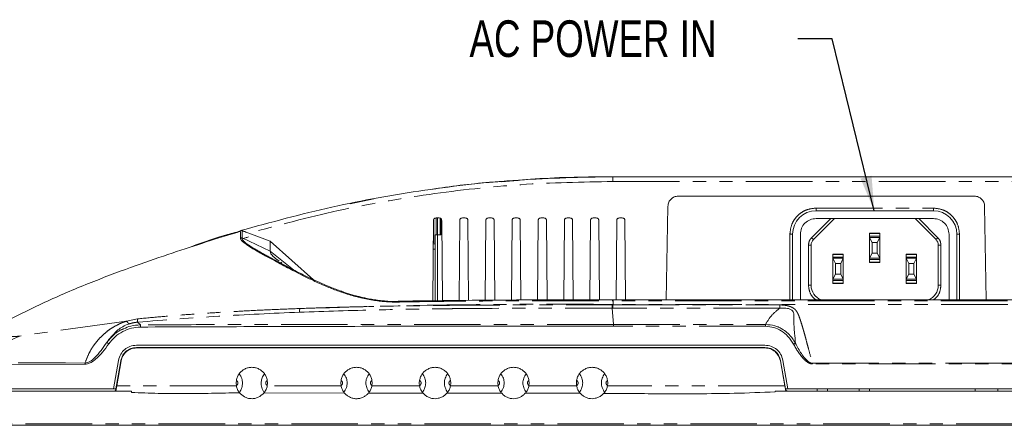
# Model space of a CAD drawing. Header units: millimetres. Extents: x 19 to 844, y 7 to 552.
# Tile 3 of 36: x 76 to 170, y 99 to 138. Entities that reach past the tile are written whole.
import ezdxf

# ---------------------------------------------------------------- set-up
doc = ezdxf.new("R2010")
doc.units = ezdxf.units.MM
doc.linetypes.add('PHANTOM', pattern=[12.7, 6.35, -1.27, 1.27, -1.27, 1.27, -1.27])
doc.styles.add('SLDTEXTSTYLE0', font='TXT', dxfattribs={"width": 0.75})
doc.dimstyles.new('SLDDIMSTYLE1', dxfattribs={"dimtxt": 0.18, "dimasz": 3.302, "dimexe": 0, "dimexo": 0.0625, "dimgap": 0, "dimtad": 0, "dimtih": 1, "dimtoh": 1, "dimdec": 0, "dimrnd": 1e-09, "dimzin": 0, "dimdsep": 46, "dimtxsty": 'Standard', "dimsah": 1, "dimcen": 0.09, "dimadec": 0, "dimazin": 0, "dimtfac": 3.302, "dimtdec": 0, "dimtofl": 0, "dimtmove": 0, "dimatfit": 3, "dimfxl": 0, "dimfrac": 2, "dimtolj": 1, "dimtzin": 0, "dimarcsym": 0})

msp = doc.modelspace()

# ---------------------------------------------------------------- linework, layer by layer
at = {"color": 8, "linetype": 'PHANTOM', "lineweight": 0}
for p, q in [((132.38, 122.985), (132.38, 122.983)), ((132.38, 122.527), (262.38, 122.527)), ((151.78, 119.984), (162.98, 119.984)), ((151.78, 119.984), (151.78, 119.734)), ((162.98, 119.984), (162.98, 119.734)), ((151.347, 117.156), (153.176, 118.984)), ((161.583, 118.984), (163.412, 117.156)), ((99.629, 115.879), (96.955, 117.126)), ((115.63, 117.434), (115.63, 111.129)), ((149.28, 111.21), (149.28, 117.484)), ((149.28, 117.484), (149.53, 117.484)), ((157.88, 117.309), (156.88, 117.309)), ((165.48, 117.484), (165.23, 117.484)), ((165.48, 117.484), (165.48, 111.21)), ((99.629, 115.879), (101.875, 114.075)), ((115.217, 116.059), (115.38, 116.059)), ((151.055, 112.609), (151.055, 116.449)), ((151.055, 116.449), (151.305, 116.449)), ((163.705, 116.449), (163.455, 116.449)), ((163.705, 116.449), (163.705, 112.609)), ((154.38, 115.309), (153.38, 115.309)), ((156.88, 115.059), (157.88, 115.059)), ((161.38, 115.309), (160.38, 115.309)), ((153.38, 113.059), (154.38, 113.059)), ((160.38, 113.059), (161.38, 113.059)), ((151.055, 112.609), (151.305, 112.609)), ((163.705, 112.609), (163.455, 112.609)), ((132.382, 111.127), (132.382, 110.786)), ((182.756, 111.126), (132.382, 111.127)), ((132.29, 110.733), (132.29, 110.431)), ((132.29, 110.733), (132.358, 110.733)), ((132.29, 110.431), (132.428, 108.865)), ((132.358, 110.733), (132.382, 110.786)), ((132.358, 110.733), (148.319, 110.733)), ((148.32, 110.43), (132.358, 110.43)), ((182.786, 110.786), (132.382, 110.786)), ((148.32, 110.43), (148.319, 110.733)), ((85.921, 109.185), (75.705, 107.761)), ((86.97, 109.403), (85.92, 109.186)), ((87.242, 108.828), (86.968, 109.086)), ((132.428, 108.865), (146.959, 108.865)), ((146.959, 108.69), (132.428, 108.69)), ((151.431, 105.168), (151.431, 105.097)), ((151.431, 105.168), (264.777, 105.168)), ((264.777, 105.098), (151.431, 105.097)), ((85.217, 104.4), (85.192, 104.4)), ((148.567, 104.4), (148.542, 104.4)), ((96.403, 103.01), (84.972, 103.01)), ((106.403, 103.01), (99.356, 103.01)), ((113.903, 103.01), (109.356, 103.01)), ((121.403, 103.01), (116.856, 103.01)), ((128.903, 103.01), (124.356, 103.01)), ((148.787, 103.01), (131.856, 103.01)), ((86.38, 102.432), (86.38, 102.483)), ((86.38, 102.381), (86.38, 102.432)), ((147.88, 102.483), (147.88, 102.433)), ((323.92, 99.371), (70.839, 99.371))]:
    msp.add_line(p, q, dxfattribs=at)
at = {"color": 7, "linetype": 'Continuous', "lineweight": 15}
for p, q in [((262.38, 122.984), (132.38, 122.984)), ((132.38, 122.984), (262.38, 122.984)), ((109.52, 120.874), (107.286, 120.398)), ((138.626, 121.124), (166.884, 121.124)), ((137.47, 111.21), (137.626, 120.142)), ((151.78, 119.734), (162.98, 119.734)), ((167.883, 120.142), (168.039, 111.21)), ((115.174, 111.125), (115.241, 118.791)), ((115.491, 119.039), (115.768, 119.039)), ((115.63, 117.434), (115.63, 119.039)), ((115.88, 119.022), (115.88, 117.434)), ((115.93, 118.997), (115.93, 117.434)), ((116.018, 118.791), (116.085, 111.134)), ((117.674, 111.15), (117.741, 118.791)), ((117.991, 119.039), (118.268, 119.039)), ((118.518, 118.791), (118.585, 111.159)), ((120.174, 111.175), (120.241, 118.791)), ((120.491, 119.039), (120.768, 119.039)), ((121.018, 118.791), (121.085, 111.184)), ((122.675, 111.2), (122.741, 118.791)), ((122.991, 119.039), (123.268, 119.039)), ((123.518, 118.791), (123.584, 111.205)), ((125.175, 111.206), (125.241, 118.791)), ((125.491, 119.039), (125.768, 119.039)), ((126.018, 118.791), (126.084, 111.206)), ((127.675, 111.207), (127.741, 118.791)), ((127.991, 119.039), (128.268, 119.039)), ((128.518, 118.791), (128.584, 111.207)), ((130.175, 111.208), (130.241, 118.791)), ((130.491, 119.039), (130.768, 119.039)), ((131.018, 118.791), (131.084, 111.208)), ((132.675, 111.21), (132.741, 118.791)), ((132.991, 119.039), (133.268, 119.039)), ((133.518, 118.791), (133.584, 111.21)), ((151.524, 116.979), (153.53, 118.984)), ((151.78, 118.984), (162.98, 118.984)), ((161.23, 118.984), (163.235, 116.979)), ((96.959, 117.824), (96.8, 117.831)), ((97.588, 117.585), (99.629, 116.814)), ((156.88, 117.584), (157.88, 117.584)), ((156.88, 117.459), (156.88, 117.584)), ((157.88, 117.584), (157.88, 117.459)), ((97.461, 117.195), (97.464, 117.161)), ((99.629, 116.814), (103.78, 113.133)), ((115.38, 117.434), (115.38, 116.492)), ((115.63, 117.434), (115.93, 117.434)), ((149.53, 111.21), (149.53, 117.484)), ((150.28, 111.21), (150.28, 117.484)), ((157.88, 117.559), (156.88, 117.559)), ((156.88, 117.459), (156.88, 117.309)), ((156.88, 117.309), (156.88, 117.184)), ((156.88, 117.184), (156.88, 115.184)), ((157.13, 116.684), (156.88, 117.184)), ((157.88, 117.184), (156.88, 117.184)), ((157.13, 116.684), (157.13, 115.684)), ((157.63, 116.684), (157.13, 116.684)), ((157.88, 117.184), (157.63, 116.684)), ((157.63, 116.684), (157.63, 115.684)), ((157.88, 117.309), (157.88, 117.459)), ((157.88, 117.184), (157.88, 117.309)), ((157.88, 117.184), (157.88, 115.184)), ((163.254, 116.93), (163.254, 116.992)), ((164.48, 117.484), (164.48, 111.21)), ((165.23, 117.484), (165.23, 111.21)), ((115.38, 116.559), (115.221, 116.559)), ((115.38, 111.127), (115.38, 116.059)), ((151.305, 112.609), (151.305, 116.449)), ((163.455, 116.449), (163.455, 112.609)), ((100.636, 114.805), (100.761, 114.708)), ((153.38, 115.584), (154.38, 115.584)), ((153.38, 115.459), (153.38, 115.584)), ((154.38, 115.559), (153.38, 115.559)), ((153.38, 115.459), (153.38, 115.309)), ((153.38, 115.309), (153.38, 115.184)), ((153.38, 115.184), (153.38, 113.184)), ((153.63, 114.684), (153.38, 115.184)), ((154.38, 115.184), (153.38, 115.184)), ((154.38, 115.184), (154.13, 114.684)), ((154.38, 115.584), (154.38, 115.459)), ((154.38, 115.309), (154.38, 115.459)), ((154.38, 115.184), (154.38, 115.309)), ((154.38, 115.184), (154.38, 113.184)), ((157.13, 115.684), (156.88, 115.184)), ((157.88, 115.184), (156.88, 115.184)), ((156.88, 115.184), (156.88, 115.059)), ((156.88, 114.784), (156.88, 115.059)), ((156.88, 114.809), (157.88, 114.809)), ((157.88, 114.784), (156.88, 114.784)), ((157.63, 115.684), (157.13, 115.684)), ((157.63, 115.684), (157.88, 115.184)), ((157.88, 115.059), (157.88, 115.184)), ((157.88, 115.059), (157.88, 114.784)), ((160.38, 115.584), (161.38, 115.584)), ((160.38, 115.459), (160.38, 115.584)), ((161.38, 115.559), (160.38, 115.559)), ((160.38, 115.459), (160.38, 115.309)), ((160.38, 115.309), (160.38, 115.184)), ((160.38, 115.184), (160.38, 113.184)), ((160.63, 114.684), (160.38, 115.184)), ((161.38, 115.184), (160.38, 115.184)), ((161.38, 115.184), (161.13, 114.684)), ((161.38, 115.584), (161.38, 115.459)), ((161.38, 115.309), (161.38, 115.459)), ((161.38, 115.184), (161.38, 115.309)), ((161.38, 115.184), (161.38, 113.184)), ((153.63, 114.684), (153.63, 113.684)), ((154.13, 114.684), (153.63, 114.684)), ((154.13, 114.684), (154.13, 113.684)), ((160.63, 114.684), (160.63, 113.684)), ((161.13, 114.684), (160.63, 114.684)), ((161.13, 114.684), (161.13, 113.684)), ((153.63, 113.684), (153.38, 113.184)), ((154.38, 113.184), (153.38, 113.184)), ((153.38, 113.184), (153.38, 113.059)), ((153.38, 113.059), (153.38, 112.909)), ((153.38, 112.784), (153.38, 112.909)), ((154.13, 113.684), (153.63, 113.684)), ((154.13, 113.684), (154.38, 113.184)), ((154.38, 113.059), (154.38, 113.184)), ((154.38, 112.909), (154.38, 113.059)), ((154.38, 112.909), (154.38, 112.784)), ((160.63, 113.684), (160.38, 113.184)), ((161.38, 113.184), (160.38, 113.184)), ((160.38, 113.184), (160.38, 113.059)), ((160.38, 113.059), (160.38, 112.909)), ((160.38, 112.784), (160.38, 112.909)), ((161.13, 113.684), (160.63, 113.684)), ((161.13, 113.684), (161.38, 113.184)), ((161.38, 113.059), (161.38, 113.184)), ((161.38, 112.909), (161.38, 113.059)), ((161.38, 112.909), (161.38, 112.784)), ((153.38, 112.809), (154.38, 112.809)), ((154.38, 112.784), (153.38, 112.784)), ((160.38, 112.809), (161.38, 112.809)), ((161.38, 112.784), (160.38, 112.784)), ((182.757, 111.21), (132.376, 111.21)), ((132.358, 110.733), (132.358, 110.43)), ((86.87, 106.884), (146.889, 106.884)), ((86.87, 106.659), (146.889, 106.659)), ((86.87, 106.634), (146.889, 106.634)), ((84.67, 102.734), (85.147, 105.438)), ((84.897, 102.726), (85.368, 105.399)), ((84.972, 103.01), (85.393, 105.395)), ((148.366, 105.395), (148.787, 103.01)), ((148.391, 105.399), (148.862, 102.726)), ((148.613, 105.438), (149.089, 102.734)), ((71.125, 105.049), (81.91, 105.065)), ((75.556, 105.186), (77.64, 105.192)), ((77.64, 105.192), (79.16, 105.191)), ((79.16, 105.191), (80.076, 105.193)), ((80.076, 105.193), (81.948, 105.184)), ((85.232, 104.484), (85.207, 104.484)), ((148.552, 104.484), (148.527, 104.484)), ((96.403, 103.541), (96.38, 103.274)), ((99.38, 103.274), (99.356, 103.541)), ((106.403, 103.541), (106.38, 103.274)), ((109.38, 103.274), (109.356, 103.541)), ((113.903, 103.541), (113.88, 103.274)), ((116.88, 103.274), (116.856, 103.541)), ((121.403, 103.541), (121.38, 103.274)), ((124.38, 103.274), (124.356, 103.541)), ((128.903, 103.541), (128.88, 103.274)), ((131.88, 103.274), (131.856, 103.541)), ((70.655, 102.734), (84.67, 102.734)), ((84.67, 102.733), (84.897, 102.726)), ((84.876, 102.608), (84.897, 102.726)), ((84.88, 102.484), (84.972, 103.01)), ((96.38, 103.274), (96.403, 103.01)), ((99.356, 103.01), (99.38, 103.274)), ((106.38, 103.274), (106.403, 103.01)), ((109.356, 103.01), (109.38, 103.274)), ((113.88, 103.274), (113.903, 103.01)), ((116.856, 103.01), (116.88, 103.274)), ((121.38, 103.274), (121.403, 103.01)), ((124.356, 103.01), (124.38, 103.274)), ((128.88, 103.274), (128.903, 103.01)), ((131.856, 103.01), (131.88, 103.274)), ((148.88, 102.484), (148.787, 103.01)), ((148.862, 102.726), (149.09, 102.733)), ((148.862, 102.726), (148.869, 102.691)), ((301.13, 102.734), (149.089, 102.734)), ((151.88, 102.484), (151.88, 102.734)), ((152.88, 102.484), (152.88, 102.734)), ((155.88, 102.734), (155.88, 102.484)), ((156.88, 102.484), (156.88, 102.734)), ((166.98, 102.484), (166.98, 102.734)), ((169.13, 102.734), (169.13, 102.484)), ((84.88, 102.484), (70.555, 102.484)), ((84.728, 102.484), (70.655, 102.484)), ((86.38, 102.483), (84.88, 102.484)), ((106.727, 102.318), (99.053, 102.329)), ((114.254, 102.294), (109.008, 102.298)), ((114.254, 102.294), (114.175, 102.381)), ((121.758, 102.29), (116.497, 102.291)), ((129.258, 102.289), (123.994, 102.29)), ((129.258, 102.289), (129.175, 102.381)), ((131.585, 102.381), (131.488, 102.284)), ((148.88, 102.484), (147.88, 102.483)), ((324.204, 102.484), (148.88, 102.484)), ((151.88, 102.484), (149.115, 102.484)), ((166.98, 102.484), (156.88, 102.484)), ((323.92, 99.234), (70.839, 99.234))]:
    msp.add_line(p, q, dxfattribs=at)
at = {"color": 8, "linetype": 'PHANTOM', "lineweight": 0, "flags": 128}
for points in [[(151.347, 117.156), (151.382, 117.121), (151.415, 117.088), (151.446, 117.057), (151.472, 117.031), (151.494, 117.009), (151.511, 116.992), (151.521, 116.982), (151.524, 116.979)], [(163.412, 117.156), (163.377, 117.121), (163.344, 117.088), (163.313, 117.057), (163.287, 117.031), (163.265, 117.009), (163.248, 116.992), (163.238, 116.982), (163.235, 116.979)]]:
    msp.add_lwpolyline(points, dxfattribs=at)
at = {"color": 7, "linetype": 'Continuous', "lineweight": 15}
for centre, radius, start, end in [((151.78, 117.484), 2.25, 90, 180), ((162.98, 117.484), 2.25, 0, 90), ((152.055, 116.449), 0.75, 135, 180), ((162.705, 116.449), 0.75, 360, 45), ((152.805, 112.609), 1.5, 180, 248.90835), ((161.955, 112.609), 1.5, 291.09165, 0)]:
    msp.add_arc(centre, radius, start, end, dxfattribs=at)
for points, knots in [([(132.38, 122.983), (129.373, 122.922), (123.359, 122.801), (114.389, 121.784), (105.499, 120.214), (99.7, 118.626), (96.8, 117.831)], [0, 0, 0, 0, 0.25, 0.5, 0.75, 1, 1, 1, 1]), ([(121.691, 122.523), (121.559, 122.514), (119.55, 122.385), (117.208, 122.108), (115.029, 121.772), (114.695, 121.721)], [0, 0, 0, 0, 0.056175, 0.855713, 1, 1, 1, 1]), ([(121.695, 122.477), (122.777, 122.583), (126.328, 122.931), (129.898, 122.962), (132.38, 122.984)], [0, 0, 0, 0, 0.304674, 1, 1, 1, 1]), ([(137.626, 120.142), (137.631, 120.214), (137.64, 120.355), (137.724, 120.603), (137.912, 120.849), (138.162, 121.034), (138.412, 121.114), (138.553, 121.121), (138.626, 121.124)], [0, 0, 0, 0, 0.140582, 0.271445, 0.500224, 0.728815, 0.85943, 1, 1, 1, 1]), ([(166.884, 121.124), (166.957, 121.121), (167.097, 121.114), (167.347, 121.034), (167.597, 120.849), (167.785, 120.603), (167.869, 120.355), (167.879, 120.214), (167.883, 120.142)], [0, 0, 0, 0, 0.140475, 0.271182, 0.499773, 0.728551, 0.859322, 1, 1, 1, 1]), ([(115.241, 118.791), (115.243, 118.828), (115.247, 118.881), (115.275, 118.943), (115.303, 118.979), (115.339, 119.006), (115.401, 119.034), (115.454, 119.037), (115.491, 119.039)], [0, 0, 0, 0, 0.273359, 0.390316, 0.500692, 0.610959, 0.727626, 1, 1, 1, 1]), ([(115.251, 116.678), (115.251, 116.819), (115.251, 117.476), (115.251, 118.22), (115.251, 118.706), (115.251, 118.86)], [0, 0, 0, 0, 0.157721, 0.733234, 1, 1, 1, 1]), ([(115.5, 117.434), (115.5, 117.504), (115.5, 117.928), (115.5, 118.495), (115.5, 118.886), (115.5, 119.039)], [0, 0, 0, 0, 0.107855, 0.651107, 1, 1, 1, 1]), ([(115.768, 119.039), (115.805, 119.037), (115.858, 119.034), (115.92, 119.006), (115.956, 118.979), (115.984, 118.943), (116.012, 118.881), (116.016, 118.828), (116.018, 118.791)], [0, 0, 0, 0, 0.272359, 0.389027, 0.499311, 0.609676, 0.726634, 1, 1, 1, 1]), ([(117.741, 118.791), (117.743, 118.828), (117.747, 118.881), (117.775, 118.943), (117.803, 118.979), (117.839, 119.006), (117.901, 119.034), (117.954, 119.037), (117.991, 119.039)], [0, 0, 0, 0, 0.273364, 0.390314, 0.50069, 0.610973, 0.727624, 1, 1, 1, 1]), ([(118.268, 119.039), (118.305, 119.037), (118.358, 119.034), (118.42, 119.006), (118.456, 118.979), (118.484, 118.943), (118.512, 118.881), (118.516, 118.828), (118.518, 118.791)], [0, 0, 0, 0, 0.272375, 0.389043, 0.499311, 0.609687, 0.726636, 1, 1, 1, 1]), ([(120.241, 118.791), (120.243, 118.828), (120.247, 118.881), (120.275, 118.943), (120.303, 118.979), (120.339, 119.006), (120.401, 119.034), (120.454, 119.037), (120.491, 119.039)], [0, 0, 0, 0, 0.273367, 0.390325, 0.500702, 0.610972, 0.72764, 1, 1, 1, 1]), ([(120.768, 119.039), (120.805, 119.037), (120.858, 119.034), (120.92, 119.006), (120.956, 118.979), (120.984, 118.943), (121.012, 118.881), (121.016, 118.828), (121.018, 118.791)], [0, 0, 0, 0, 0.272373, 0.38904, 0.499307, 0.609682, 0.726638, 1, 1, 1, 1]), ([(122.741, 118.791), (122.743, 118.828), (122.747, 118.881), (122.775, 118.943), (122.803, 118.979), (122.839, 119.006), (122.901, 119.034), (122.954, 119.037), (122.991, 119.039)], [0, 0, 0, 0, 0.273362, 0.390318, 0.500693, 0.61096, 0.727627, 1, 1, 1, 1]), ([(123.268, 119.039), (123.305, 119.037), (123.358, 119.034), (123.42, 119.006), (123.456, 118.979), (123.484, 118.943), (123.512, 118.881), (123.516, 118.828), (123.518, 118.791)], [0, 0, 0, 0, 0.272359, 0.389027, 0.499311, 0.609676, 0.726634, 1, 1, 1, 1]), ([(125.241, 118.791), (125.243, 118.828), (125.247, 118.881), (125.275, 118.943), (125.303, 118.979), (125.339, 119.006), (125.401, 119.034), (125.454, 119.037), (125.491, 119.039)], [0, 0, 0, 0, 0.273364, 0.390314, 0.50069, 0.610973, 0.727624, 1, 1, 1, 1]), ([(125.768, 119.039), (125.805, 119.037), (125.858, 119.034), (125.92, 119.006), (125.956, 118.979), (125.984, 118.943), (126.012, 118.881), (126.016, 118.828), (126.018, 118.791)], [0, 0, 0, 0, 0.272376, 0.389027, 0.49931, 0.609686, 0.726636, 1, 1, 1, 1]), ([(127.741, 118.791), (127.743, 118.828), (127.747, 118.881), (127.775, 118.943), (127.803, 118.979), (127.839, 119.006), (127.901, 119.034), (127.954, 119.037), (127.991, 119.039)], [0, 0, 0, 0, 0.273367, 0.390325, 0.500702, 0.610972, 0.72764, 1, 1, 1, 1]), ([(128.268, 119.039), (128.305, 119.037), (128.358, 119.034), (128.42, 119.006), (128.456, 118.979), (128.484, 118.943), (128.512, 118.881), (128.516, 118.828), (128.518, 118.791)], [0, 0, 0, 0, 0.272373, 0.38904, 0.499307, 0.609682, 0.726638, 1, 1, 1, 1]), ([(130.241, 118.791), (130.243, 118.828), (130.247, 118.881), (130.275, 118.943), (130.303, 118.979), (130.339, 119.006), (130.401, 119.034), (130.454, 119.037), (130.491, 119.039)], [0, 0, 0, 0, 0.273362, 0.390318, 0.500693, 0.61096, 0.727627, 1, 1, 1, 1]), ([(130.768, 119.039), (130.805, 119.037), (130.858, 119.034), (130.92, 119.006), (130.956, 118.979), (130.984, 118.943), (131.012, 118.881), (131.016, 118.828), (131.018, 118.791)], [0, 0, 0, 0, 0.27236, 0.389028, 0.499298, 0.609675, 0.726633, 1, 1, 1, 1]), ([(132.741, 118.791), (132.743, 118.828), (132.747, 118.881), (132.775, 118.943), (132.803, 118.979), (132.839, 119.006), (132.901, 119.034), (132.954, 119.037), (132.991, 119.039)], [0, 0, 0, 0, 0.273364, 0.390314, 0.50069, 0.610973, 0.727624, 1, 1, 1, 1]), ([(133.268, 119.039), (133.305, 119.037), (133.358, 119.034), (133.42, 119.006), (133.456, 118.979), (133.484, 118.943), (133.512, 118.881), (133.516, 118.828), (133.518, 118.791)], [0, 0, 0, 0, 0.272376, 0.389027, 0.49931, 0.609686, 0.726636, 1, 1, 1, 1]), ([(150.28, 117.484), (150.302, 117.681), (150.347, 118.074), (150.694, 118.57), (151.19, 118.917), (151.583, 118.962), (151.78, 118.984)], [0, 0, 0, 0, 0.25, 0.5, 0.750001, 1, 1, 1, 1]), ([(162.98, 118.984), (163.176, 118.962), (163.569, 118.917), (164.065, 118.57), (164.412, 118.074), (164.457, 117.681), (164.48, 117.484)], [0, 0, 0, 0, 0.2500006, 0.5000005, 0.7500003, 1, 1, 1, 1]), ([(96.8, 117.758), (96.689, 117.726), (95.368, 117.348), (93.086, 116.606), (89.838, 115.55), (86.196, 114.298), (82.241, 112.793), (78.263, 111.108), (75.671, 109.804), (74.459, 109.195)], [0, 0, 0, 0, 0.0139301, 0.1650171, 0.317937, 0.4800274, 0.6576385, 0.8398087, 1, 1, 1, 1]), ([(96.799, 117.795), (96.319, 117.667), (94.563, 117.196), (92.855, 116.575), (91.614, 116.123)], [0, 0, 0, 0, 0.273343, 1, 1, 1, 1]), ([(96.8, 117.76), (96.801, 117.729), (96.803, 117.694), (96.798, 117.669), (96.796, 117.655), (96.796, 117.616), (96.796, 117.55), (96.797, 117.463), (96.798, 117.313), (96.799, 117.209), (96.799, 117.141)], [0, 0, 0, 0, 0.346187, 0.374895, 0.509674, 0.61644, 0.673168, 0.83656, 0.892303, 1, 1, 1, 1]), ([(96.955, 117.126), (96.955, 117.17), (96.956, 117.27), (96.957, 117.4), (96.96, 117.519), (96.963, 117.591), (96.964, 117.631), (96.963, 117.653), (96.961, 117.665), (96.959, 117.676), (96.957, 117.688), (96.956, 117.705), (96.955, 117.723), (96.955, 117.74), (96.956, 117.758), (96.956, 117.779), (96.958, 117.801), (96.958, 117.817), (96.959, 117.823), (96.959, 117.825)], [0, 0, 0, 0, 0.050682, 0.117971, 0.20186, 0.298666, 0.364982, 0.428269, 0.500206, 0.53088, 0.580608, 0.640255, 0.686975, 0.733542, 0.777497, 0.831953, 0.89684, 0.960885, 1, 1, 1, 1]), ([(96.959, 117.824), (96.991, 117.812), (97.061, 117.786), (97.268, 117.706), (97.454, 117.635), (97.588, 117.585)], [0, 0, 0, 0, 0.195173, 0.423931, 1, 1, 1, 1]), ([(96.799, 117.141), (96.8, 117.123), (96.802, 117.075), (96.846, 116.958), (96.989, 116.78), (97.284, 116.546), (97.662, 116.299), (98.121, 116.024), (98.758, 115.66), (99.54, 115.231), (100.375, 114.78), (101.097, 114.396), (101.865, 113.994), (102.734, 113.548), (103.778, 113.038), (104.894, 112.537), (105.98, 112.107), (107.092, 111.728), (108.263, 111.403), (109.349, 111.191), (110.173, 111.086), (110.8, 111.031), (111.39, 111.003), (111.802, 111.008), (111.97, 111.01)], [0, 0, 0, 0, 0.016824, 0.043933, 0.103877, 0.163421, 0.212925, 0.259883, 0.316691, 0.391823, 0.443679, 0.489579, 0.529523, 0.581725, 0.636944, 0.696371, 0.749465, 0.791514, 0.847997, 0.902838, 0.928235, 0.949905, 0.97958, 1, 1, 1, 1]), ([(111.969, 111.055), (111.807, 111.055), (111.482, 111.054), (111.007, 111.073), (110.57, 111.104), (110.097, 111.152), (109.588, 111.221), (109.045, 111.317), (108.562, 111.418), (108.145, 111.517), (107.746, 111.622), (107.346, 111.736), (106.927, 111.867), (106.626, 111.967), (106.105, 112.149), (105.448, 112.398), (104.548, 112.779), (103.722, 113.156), (102.983, 113.514), (102.274, 113.869), (101.705, 114.161), (101.215, 114.416), (100.873, 114.595), (100.53, 114.777), (100.111, 115.001), (99.65, 115.249), (99.197, 115.495), (98.808, 115.71), (98.454, 115.91), (98.108, 116.111), (97.843, 116.271), (97.658, 116.391), (97.53, 116.477), (97.388, 116.577), (97.269, 116.672), (97.179, 116.751), (97.121, 116.809), (97.069, 116.867), (97.003, 116.955), (96.967, 117.034), (96.956, 117.099), (96.956, 117.119), (96.955, 117.126)], [0, 0, 0, 0, 0.020002, 0.040008, 0.058605, 0.074092, 0.098895, 0.122326, 0.14293, 0.160996, 0.176521, 0.195429, 0.214314, 0.233174, 0.236768, 0.286529, 0.326297, 0.369979, 0.41355, 0.445189, 0.489238, 0.514112, 0.535921, 0.554667, 0.581458, 0.621305, 0.653991, 0.6866, 0.719129, 0.751573, 0.792633, 0.811821, 0.825735, 0.847957, 0.879331, 0.893286, 0.908152, 0.923928, 0.940614, 0.981455, 0.993515, 1, 1, 1, 1]), ([(97.576, 117.228), (97.47, 117.197), (97.288, 117.145), (97.128, 117.097), (97.061, 117.077)], [0, 0, 0, 0, 0.582106, 1, 1, 1, 1]), ([(99.629, 116.814), (99.629, 116.811), (99.63, 116.803), (99.631, 116.787), (99.631, 116.765), (99.63, 116.74), (99.629, 116.717), (99.629, 116.701), (99.628, 116.692), (99.629, 116.683), (99.629, 116.673), (99.63, 116.659), (99.631, 116.645), (99.631, 116.632), (99.63, 116.622), (99.629, 116.612), (99.629, 116.6), (99.629, 116.584), (99.63, 116.563), (99.63, 116.542), (99.63, 116.521), (99.63, 116.492), (99.629, 116.446), (99.629, 116.381), (99.628, 116.308), (99.628, 116.241), (99.628, 116.176), (99.629, 116.085), (99.629, 115.994), (99.629, 115.916), (99.629, 115.889), (99.629, 115.879)], [0, 0, 0, 0, 0.036911, 0.081849, 0.134886, 0.197639, 0.251674, 0.281398, 0.299886, 0.313823, 0.33984, 0.367297, 0.413715, 0.444459, 0.487706, 0.517086, 0.544966, 0.590552, 0.628351, 0.654458, 0.676283, 0.706451, 0.7448, 0.79838, 0.842089, 0.868631, 0.897185, 0.927673, 0.976449, 0.991319, 1, 1, 1, 1]), ([(115.38, 117.434), (115.383, 117.434), (115.391, 117.434), (115.449, 117.434), (115.531, 117.434), (115.597, 117.434), (115.63, 117.434)], [0, 0, 0, 0, 0.250005, 0.500011, 0.750013, 1, 1, 1, 1]), ([(99.629, 115.879), (99.63, 115.871), (99.633, 115.718), (99.767, 115.447), (100.28, 115.072), (100.499, 114.913)], [0, 0, 0, 0, 0.031241, 0.588466, 1, 1, 1, 1]), ([(115.38, 116.059), (115.38, 116.103), (115.38, 116.19), (115.38, 116.312), (115.38, 116.418), (115.38, 116.468), (115.38, 116.492)], [0, 0, 0, 0, 0.25, 0.499998, 0.75, 1, 1, 1, 1]), ([(132.508, 111.209), (129.392, 111.214), (122.504, 111.226), (115.617, 111.139), (111.846, 111.091)], [0, 0, 0, 0, 0.452452, 1, 1, 1, 1]), ([(149.816, 107.061), (149.785, 107.383), (149.735, 107.9), (149.68, 108.566), (149.655, 108.964), (149.655, 109.216), (149.658, 109.331), (149.66, 109.394), (149.661, 109.41), (149.661, 109.414), (149.661, 109.415), (149.661, 109.416), (149.666, 109.551), (149.677, 109.736), (149.633, 109.99), (149.563, 110.136), (149.457, 110.244), (149.3, 110.335), (148.919, 110.446), (148.568, 110.437), (148.32, 110.43)], [0, 0, 0, 0, 0.228765, 0.368424, 0.480362, 0.521603, 0.558169, 0.567338, 0.569693, 0.570318, 0.570492, 0.570544, 0.570573, 0.671691, 0.712298, 0.758732, 0.783291, 0.808693, 0.864849, 1, 1, 1, 1]), ([(86.202, 108.931), (86.124, 108.904), (85.62, 108.73), (84.793, 108.171), (84.306, 107.516), (84.013, 107.123)], [0, 0, 0, 0, 0.0685023, 0.4403778, 1, 1, 1, 1]), ([(87.243, 108.619), (86.954, 108.597), (86.372, 108.551), (85.546, 108.213), (84.787, 107.719), (84.406, 107.25), (84.216, 107.016)], [0, 0, 0, 0, 0.243209, 0.489535, 0.745199, 1, 1, 1, 1]), ([(85.652, 108.456), (85.869, 108.552), (86.373, 108.777), (86.927, 108.81), (87.242, 108.828)], [0, 0, 0, 0, 0.430321, 1, 1, 1, 1]), ([(132.428, 108.69), (132.294, 108.69), (131.179, 108.69), (123.648, 108.692), (108.721, 108.707), (94.774, 108.65), (87.243, 108.619)], [0, 0, 0, 0, 0.008944, 0.074015, 0.500008, 1, 1, 1, 1]), ([(149.816, 107.061), (149.72, 107.222), (149.591, 107.435), (149.202, 107.939), (148.76, 108.327), (148.293, 108.567), (148.068, 108.663), (147.669, 108.806), (147.258, 108.841), (146.959, 108.865)], [0, 0, 0, 0, 0.1587817, 0.2109773, 0.5409454, 0.6434447, 0.6546055, 0.7485059, 1, 1, 1, 1]), ([(146.959, 108.69), (146.959, 108.708), (146.959, 108.743), (146.959, 108.792), (146.959, 108.834), (146.959, 108.855), (146.959, 108.865)], [0, 0, 0, 0, 0.249996, 0.500003, 0.750007, 1, 1, 1, 1]), ([(149.631, 106.984), (149.465, 107.245), (149.15, 107.74), (148.479, 108.268), (147.749, 108.62), (147.224, 108.667), (146.959, 108.69)], [0, 0, 0, 0, 0.279535, 0.528807, 0.762883, 1, 1, 1, 1]), ([(71.124, 105.195), (71.875, 105.68), (73.375, 106.649), (74.929, 107.391), (75.705, 107.761)], [0, 0, 0, 0, 0.50076, 1, 1, 1, 1]), ([(84.216, 107.016), (83.835, 106.482), (83.351, 105.804), (82.573, 105.263), (82.218, 105.086), (82.003, 105.072), (81.91, 105.066)], [0, 0, 0, 0, 0.625704, 0.79461, 0.911809, 1, 1, 1, 1]), ([(84.013, 107.123), (83.664, 106.631), (83.195, 105.971), (82.518, 105.37), (82.18, 105.21), (82.022, 105.193), (81.948, 105.184)], [0, 0, 0, 0, 0.623946, 0.838952, 0.925488, 1, 1, 1, 1]), ([(85.147, 105.438), (85.204, 105.649), (85.312, 106.045), (85.727, 106.49), (86.238, 106.826), (86.65, 106.864), (86.87, 106.884)], [0, 0, 0, 0, 0.266714, 0.50061, 0.734015, 1, 1, 1, 1]), ([(85.368, 105.399), (85.418, 105.583), (85.512, 105.928), (85.874, 106.316), (86.319, 106.608), (86.678, 106.641), (86.87, 106.659)], [0, 0, 0, 0, 0.266715, 0.50061, 0.734015, 1, 1, 1, 1]), ([(85.393, 105.395), (85.444, 105.574), (85.541, 105.91), (85.888, 106.299), (86.332, 106.576), (86.683, 106.614), (86.87, 106.634)], [0, 0, 0, 0, 0.266742, 0.500655, 0.734039, 1, 1, 1, 1]), ([(146.889, 106.884), (147.109, 106.864), (147.521, 106.826), (148.032, 106.49), (148.447, 106.045), (148.555, 105.649), (148.613, 105.438)], [0, 0, 0, 0, 0.265986, 0.499391, 0.733286, 1, 1, 1, 1]), ([(146.889, 106.659), (147.081, 106.641), (147.44, 106.608), (147.885, 106.316), (148.247, 105.928), (148.341, 105.583), (148.391, 105.399)], [0, 0, 0, 0, 0.265986, 0.499391, 0.733286, 1, 1, 1, 1]), ([(146.889, 106.634), (147.076, 106.614), (147.428, 106.576), (147.871, 106.299), (148.218, 105.91), (148.315, 105.574), (148.366, 105.395)], [0, 0, 0, 0, 0.265962, 0.499346, 0.733259, 1, 1, 1, 1]), ([(151.431, 105.168), (151.398, 105.17), (151.326, 105.176), (151.167, 105.237), (150.915, 105.414), (150.476, 105.889), (150.137, 106.442), (149.904, 106.886), (149.843, 107.008), (149.824, 107.045), (149.819, 107.057), (149.816, 107.061)], [0, 0, 0, 0, 0.03873, 0.082843, 0.194655, 0.394365, 0.833795, 0.951345, 0.984291, 0.994301, 1, 1, 1, 1]), ([(99.084, 104.168), (99.008, 104.257), (98.856, 104.433), (98.557, 104.622), (98.228, 104.745), (97.88, 104.789), (97.531, 104.745), (97.203, 104.622), (96.904, 104.434), (96.751, 104.257), (96.675, 104.168)], [0, 0, 0, 0, 0.125516, 0.250874, 0.375798, 0.500002, 0.624201, 0.749127, 0.874485, 1, 1, 1, 1]), ([(109.084, 104.168), (109.008, 104.257), (108.856, 104.433), (108.557, 104.622), (108.228, 104.745), (107.88, 104.789), (107.531, 104.745), (107.203, 104.622), (106.904, 104.434), (106.751, 104.257), (106.675, 104.168)], [0, 0, 0, 0, 0.125516, 0.250874, 0.375798, 0.5, 0.624201, 0.749127, 0.874485, 1, 1, 1, 1]), ([(116.584, 104.168), (116.508, 104.257), (116.356, 104.433), (116.057, 104.622), (115.728, 104.745), (115.38, 104.789), (115.031, 104.745), (114.703, 104.622), (114.404, 104.434), (114.251, 104.257), (114.175, 104.168)], [0, 0, 0, 0, 0.125516, 0.250874, 0.375798, 0.5, 0.624201, 0.749127, 0.874485, 1, 1, 1, 1]), ([(124.084, 104.168), (124.008, 104.257), (123.856, 104.433), (123.557, 104.622), (123.228, 104.745), (122.88, 104.789), (122.531, 104.745), (122.203, 104.622), (121.904, 104.434), (121.751, 104.257), (121.675, 104.168)], [0, 0, 0, 0, 0.125516, 0.250874, 0.375798, 0.5, 0.624201, 0.749127, 0.874485, 1, 1, 1, 1]), ([(131.584, 104.168), (131.508, 104.257), (131.356, 104.433), (131.057, 104.622), (130.728, 104.745), (130.38, 104.789), (130.031, 104.745), (129.703, 104.622), (129.404, 104.434), (129.251, 104.257), (129.175, 104.168)], [0, 0, 0, 0, 0.125516, 0.250874, 0.375798, 0.5, 0.624201, 0.749127, 0.874485, 1, 1, 1, 1]), ([(96.675, 104.168), (96.612, 104.072), (96.485, 103.878), (96.431, 103.653), (96.403, 103.541)], [0, 0, 0, 0, 0.4994939, 1, 1, 1, 1]), ([(96.675, 104.168), (96.747, 104.057), (96.867, 103.87), (96.955, 103.596), (96.982, 103.415), (96.992, 103.169), (96.956, 102.916), (96.839, 102.6), (96.749, 102.446), (96.689, 102.345)], [0, 0, 0, 0, 0.209506, 0.352334, 0.444246, 0.490861, 0.728201, 0.821229, 1, 1, 1, 1]), ([(99.053, 102.33), (98.969, 102.5), (98.813, 102.814), (98.769, 103.173), (98.775, 103.352), (98.783, 103.498), (98.851, 103.801), (99, 104.036), (99.084, 104.168)], [0, 0, 0, 0, 0.286666, 0.528954, 0.53222, 0.560218, 0.752841, 1, 1, 1, 1]), ([(99.356, 103.541), (99.328, 103.653), (99.274, 103.878), (99.147, 104.072), (99.084, 104.168)], [0, 0, 0, 0, 0.500509, 1, 1, 1, 1]), ([(106.675, 104.168), (106.612, 104.072), (106.485, 103.878), (106.431, 103.653), (106.403, 103.541)], [0, 0, 0, 0, 0.49949, 1, 1, 1, 1]), ([(106.675, 104.168), (106.763, 104.028), (106.929, 103.764), (107.013, 103.29), (106.929, 102.808), (106.763, 102.529), (106.675, 102.381)], [0, 0, 0, 0, 0.265448, 0.500717, 0.735595, 1, 1, 1, 1]), ([(109.085, 102.381), (108.997, 102.529), (108.831, 102.808), (108.747, 103.29), (108.83, 103.764), (108.996, 104.028), (109.084, 104.168)], [0, 0, 0, 0, 0.264412, 0.499265, 0.734519, 1, 1, 1, 1]), ([(109.356, 103.541), (109.328, 103.653), (109.274, 103.878), (109.147, 104.072), (109.084, 104.168)], [0, 0, 0, 0, 0.500509, 1, 1, 1, 1]), ([(114.175, 104.168), (114.112, 104.072), (113.985, 103.878), (113.931, 103.653), (113.903, 103.541)], [0, 0, 0, 0, 0.49949, 1, 1, 1, 1]), ([(114.175, 104.168), (114.263, 104.028), (114.429, 103.764), (114.513, 103.29), (114.429, 102.808), (114.263, 102.529), (114.175, 102.381)], [0, 0, 0, 0, 0.265448, 0.500717, 0.735595, 1, 1, 1, 1]), ([(116.585, 102.381), (116.497, 102.529), (116.331, 102.808), (116.247, 103.29), (116.33, 103.764), (116.496, 104.028), (116.584, 104.168)], [0, 0, 0, 0, 0.264412, 0.499265, 0.734519, 1, 1, 1, 1]), ([(116.856, 103.541), (116.828, 103.653), (116.774, 103.878), (116.647, 104.072), (116.584, 104.168)], [0, 0, 0, 0, 0.500509, 1, 1, 1, 1]), ([(121.675, 104.168), (121.612, 104.072), (121.485, 103.878), (121.431, 103.653), (121.403, 103.541)], [0, 0, 0, 0, 0.49949, 1, 1, 1, 1]), ([(121.675, 104.168), (121.763, 104.028), (121.929, 103.764), (122.013, 103.29), (121.929, 102.808), (121.763, 102.529), (121.675, 102.381)], [0, 0, 0, 0, 0.265448, 0.500717, 0.735595, 1, 1, 1, 1]), ([(124.085, 102.381), (123.997, 102.529), (123.831, 102.808), (123.747, 103.29), (123.83, 103.764), (123.996, 104.028), (124.084, 104.168)], [0, 0, 0, 0, 0.264412, 0.499265, 0.734519, 1, 1, 1, 1]), ([(124.356, 103.541), (124.328, 103.653), (124.274, 103.878), (124.147, 104.072), (124.084, 104.168)], [0, 0, 0, 0, 0.500509, 1, 1, 1, 1]), ([(129.175, 104.168), (129.112, 104.072), (128.985, 103.878), (128.931, 103.653), (128.903, 103.541)], [0, 0, 0, 0, 0.49949, 1, 1, 1, 1]), ([(129.175, 104.168), (129.263, 104.028), (129.429, 103.764), (129.513, 103.29), (129.429, 102.808), (129.263, 102.529), (129.175, 102.381)], [0, 0, 0, 0, 0.265448, 0.500717, 0.735595, 1, 1, 1, 1]), ([(131.585, 102.381), (131.497, 102.529), (131.331, 102.808), (131.247, 103.29), (131.33, 103.764), (131.496, 104.028), (131.584, 104.168)], [0, 0, 0, 0, 0.264412, 0.499265, 0.734519, 1, 1, 1, 1]), ([(131.856, 103.541), (131.828, 103.653), (131.774, 103.878), (131.647, 104.072), (131.584, 104.168)], [0, 0, 0, 0, 0.500509, 1, 1, 1, 1]), ([(84.876, 102.608), (84.871, 102.591), (84.862, 102.557), (84.826, 102.517), (84.781, 102.49), (84.746, 102.486), (84.728, 102.484)], [0, 0, 0, 0, 0.250013, 0.499999, 0.74999, 1, 1, 1, 1]), ([(96.403, 103.01), (96.433, 102.888), (96.491, 102.651), (96.624, 102.445), (96.689, 102.344)], [0, 0, 0, 0, 0.514461, 1, 1, 1, 1]), ([(99.356, 103.01), (99.324, 102.886), (99.261, 102.644), (99.122, 102.433), (99.053, 102.33)], [0, 0, 0, 0, 0.507654, 1, 1, 1, 1]), ([(106.403, 103.01), (106.428, 102.9), (106.48, 102.675), (106.609, 102.48), (106.675, 102.381)], [0, 0, 0, 0, 0.487392, 1, 1, 1, 1]), ([(109.356, 103.01), (109.328, 102.898), (109.272, 102.674), (109.147, 102.479), (109.085, 102.381)], [0, 0, 0, 0, 0.500652, 1, 1, 1, 1]), ([(113.903, 103.01), (113.928, 102.9), (113.98, 102.675), (114.109, 102.48), (114.175, 102.381)], [0, 0, 0, 0, 0.487392, 1, 1, 1, 1]), ([(116.856, 103.01), (116.828, 102.898), (116.772, 102.674), (116.647, 102.479), (116.585, 102.381)], [0, 0, 0, 0, 0.500652, 1, 1, 1, 1]), ([(121.403, 103.01), (121.428, 102.9), (121.48, 102.675), (121.609, 102.48), (121.675, 102.381)], [0, 0, 0, 0, 0.487392, 1, 1, 1, 1]), ([(124.356, 103.01), (124.328, 102.898), (124.272, 102.674), (124.147, 102.479), (124.085, 102.381)], [0, 0, 0, 0, 0.500652, 1, 1, 1, 1]), ([(128.903, 103.01), (128.928, 102.9), (128.98, 102.675), (129.109, 102.48), (129.175, 102.381)], [0, 0, 0, 0, 0.487392, 1, 1, 1, 1]), ([(131.585, 102.381), (131.647, 102.479), (131.772, 102.674), (131.828, 102.898), (131.856, 103.01)], [0, 0, 0, 0, 0.499348, 1, 1, 1, 1]), ([(149.115, 102.484), (149.086, 102.487), (149.027, 102.493), (148.951, 102.539), (148.892, 102.606), (148.876, 102.663), (148.869, 102.691)], [0, 0, 0, 0, 0.2500052, 0.5000012, 0.7499993, 1, 1, 1, 1]), ([(96.689, 102.344), (95.805, 102.326), (94.065, 102.291), (91.478, 102.255), (88.923, 102.263), (87.229, 102.342), (86.38, 102.381)], [0, 0, 0, 0, 0.257088, 0.506542, 0.752679, 1, 1, 1, 1]), ([(99.053, 102.329), (98.878, 102.173), (98.618, 101.941), (98.173, 101.792), (97.826, 101.767), (97.487, 101.813), (97.081, 101.98), (96.846, 102.198), (96.689, 102.344)], [0, 0, 0, 0, 0.259274, 0.384134, 0.515781, 0.644872, 0.762615, 1, 1, 1, 1]), ([(106.727, 102.318), (106.726, 102.319), (106.717, 102.329), (106.699, 102.349), (106.683, 102.369), (106.675, 102.381)], [0, 0, 0, 0, 0.070021, 0.472667, 1, 1, 1, 1]), ([(109.008, 102.298), (108.938, 102.226), (108.79, 102.075), (108.504, 101.914), (108.189, 101.796), (107.855, 101.76), (107.522, 101.807), (107.217, 101.927), (106.939, 102.093), (106.797, 102.244), (106.727, 102.318)], [0, 0, 0, 0, 0.116241, 0.24356, 0.375999, 0.504029, 0.628874, 0.76064, 0.881993, 1, 1, 1, 1]), ([(109.008, 102.298), (109.016, 102.306), (109.029, 102.319), (109.044, 102.332), (109.063, 102.351), (109.074, 102.366), (109.085, 102.381)], [0, 0, 0, 0, 0.302214, 0.495839, 0.522231, 1, 1, 1, 1]), ([(116.497, 102.291), (116.429, 102.22), (116.286, 102.071), (116.006, 101.915), (115.702, 101.804), (115.382, 101.757), (115.062, 101.801), (114.756, 101.908), (114.471, 102.067), (114.325, 102.219), (114.254, 102.294)], [0, 0, 0, 0, 0.116912, 0.242065, 0.374269, 0.497162, 0.619794, 0.751501, 0.877904, 1, 1, 1, 1]), ([(116.497, 102.291), (116.506, 102.299), (116.519, 102.312), (116.536, 102.326), (116.559, 102.345), (116.573, 102.365), (116.585, 102.381)], [0, 0, 0, 0, 0.279, 0.433743, 0.518936, 1, 1, 1, 1]), ([(121.758, 102.29), (121.753, 102.295), (121.738, 102.31), (121.707, 102.337), (121.687, 102.365), (121.675, 102.381)], [0, 0, 0, 0, 0.170302, 0.509811, 1, 1, 1, 1]), ([(123.994, 102.29), (123.925, 102.218), (123.783, 102.07), (123.505, 101.914), (123.202, 101.803), (122.882, 101.758), (122.563, 101.8), (122.259, 101.906), (121.976, 102.064), (121.83, 102.215), (121.758, 102.29)], [0, 0, 0, 0, 0.117533, 0.242347, 0.373903, 0.497557, 0.620709, 0.751259, 0.877325, 1, 1, 1, 1]), ([(123.994, 102.29), (124.003, 102.298), (124.017, 102.311), (124.034, 102.325), (124.042, 102.332), (124.06, 102.347), (124.073, 102.364), (124.085, 102.381)], [0, 0, 0, 0, 0.27442, 0.44996, 0.510885, 0.517741, 1, 1, 1, 1]), ([(131.488, 102.284), (131.419, 102.213), (131.276, 102.066), (130.998, 101.91), (130.695, 101.802), (130.376, 101.758), (130.06, 101.801), (129.758, 101.906), (129.477, 102.063), (129.331, 102.214), (129.258, 102.289)], [0, 0, 0, 0, 0.117595, 0.242974, 0.37504, 0.498605, 0.621132, 0.75091, 0.876852, 1, 1, 1, 1]), ([(147.88, 102.433), (146.569, 102.378), (144.106, 102.275), (140.534, 102.243), (137.321, 102.246), (134.321, 102.265), (132.428, 102.278), (131.488, 102.284)], [0, 0, 0, 0, 0.239995, 0.451054, 0.653596, 0.82799, 1, 1, 1, 1])]:
    msp.add_open_spline(points, degree=3, knots=knots, dxfattribs=at)
at = {"color": 8, "linetype": 'PHANTOM', "lineweight": 0}
for points, knots in [([(132.38, 122.527), (129.441, 122.469), (123.564, 122.353), (114.795, 121.376), (106.102, 119.872), (100.426, 118.347), (97.588, 117.585)], [0, 0, 0, 0, 0.249998, 0.5, 0.749998, 1, 1, 1, 1]), ([(132.38, 122.527), (132.38, 122.588), (132.38, 122.71), (132.38, 122.859), (132.38, 122.963), (132.38, 122.977), (132.38, 122.984)], [0, 0, 0, 0, 0.25, 0.5, 0.75, 1, 1, 1, 1]), ([(149.28, 117.484), (149.313, 117.799), (149.364, 118.282), (149.676, 118.865), (149.999, 119.265), (150.399, 119.588), (150.981, 119.899), (151.465, 119.951), (151.78, 119.984)], [0, 0, 0, 0, 0.239457, 0.36836, 0.5, 0.631639, 0.760543, 1, 1, 1, 1]), ([(162.98, 119.984), (163.294, 119.951), (163.778, 119.899), (164.36, 119.588), (164.76, 119.265), (165.083, 118.865), (165.395, 118.282), (165.446, 117.799), (165.48, 117.484)], [0, 0, 0, 0, 0.239457, 0.368361, 0.500001, 0.631639, 0.760543, 1, 1, 1, 1]), ([(96.955, 117.126), (96.931, 117.135), (96.88, 117.152), (96.826, 117.145), (96.799, 117.141)], [0, 0, 0, 0, 0.484287, 1, 1, 1, 1]), ([(151.055, 116.449), (151.068, 116.581), (151.096, 116.846), (151.263, 117.052), (151.347, 117.156)], [0, 0, 0, 0, 0.499999, 1, 1, 1, 1]), ([(163.412, 117.156), (163.496, 117.052), (163.664, 116.846), (163.691, 116.581), (163.705, 116.449)], [0, 0, 0, 0, 0.499999, 1, 1, 1, 1]), ([(151.81, 111.21), (151.726, 111.26), (151.446, 111.428), (151.138, 111.93), (151.083, 112.383), (151.055, 112.609)], [0, 0, 0, 0, 0.176016, 0.588008, 1, 1, 1, 1]), ([(163.705, 112.609), (163.677, 112.383), (163.621, 111.93), (163.313, 111.428), (163.033, 111.26), (162.949, 111.21)], [0, 0, 0, 0, 0.4119913, 0.8239839, 1, 1, 1, 1]), ([(111.97, 111.01), (111.97, 111.029), (111.969, 111.068), (111.968, 111.094), (111.968, 111.092), (111.968, 111.091)], [0, 0, 0, 0, 0.435533, 0.899587, 1, 1, 1, 1]), ([(111.97, 111.01), (112.758, 111.025), (114.265, 111.052), (116.419, 111.079), (118.362, 111.097), (120.093, 111.109), (121.749, 111.117), (125.822, 111.13), (129.388, 111.128), (132.382, 111.126)], [0, 0, 0, 0, 0.115884, 0.221418, 0.3166, 0.401432, 0.475913, 0.560008, 1, 1, 1, 1]), ([(132.383, 111.209), (132.383, 111.209), (132.383, 111.214), (132.383, 111.196), (132.382, 111.165), (132.382, 111.14), (132.382, 111.127)], [0, 0, 0, 0, 0.035475, 0.485344, 0.73483, 1, 1, 1, 1]), ([(102.51, 110.391), (101.657, 110.359), (100.04, 110.297), (97.747, 110.189), (95.539, 110.068), (93.393, 109.934), (91.242, 109.779), (89.122, 109.607), (87.706, 109.473), (86.97, 109.403)], [0, 0, 0, 0, 0.164357, 0.311778, 0.44226, 0.590305, 0.725902, 0.857679, 1, 1, 1, 1]), ([(102.424, 110.037), (102.422, 110.084), (102.419, 110.155), (102.426, 110.289), (102.481, 110.356), (102.51, 110.391)], [0, 0, 0, 0, 0.487794, 0.731759, 1, 1, 1, 1]), ([(102.424, 110.038), (104.91, 110.12), (109.562, 110.275), (114.452, 110.348), (116.917, 110.375), (117.237, 110.378), (117.323, 110.379), (122.01, 110.426), (126.911, 110.431), (131.869, 110.432), (132.18, 110.432), (132.261, 110.432), (132.283, 110.432), (132.289, 110.432), (132.29, 110.432)], [0, 0, 0, 0, 0.24988, 0.467456, 0.491179, 0.497395, 0.499586, 0.499846, 0.968184, 0.99177, 0.997804, 0.999382, 0.999935, 1, 1, 1, 1]), ([(132.382, 110.786), (127.402, 110.798), (117.443, 110.82), (107.487, 110.534), (102.51, 110.391)], [0, 0, 0, 0, 0.500017, 1, 1, 1, 1]), ([(102.51, 110.391), (103.245, 110.417), (104.581, 110.464), (106.396, 110.515), (107.962, 110.554), (109.429, 110.586), (110.818, 110.613), (112.009, 110.633), (113.369, 110.654), (115.187, 110.678), (117.446, 110.7), (120.274, 110.718), (123.632, 110.73), (127.808, 110.734), (130.745, 110.734), (132.29, 110.733)], [0, 0, 0, 0, 0.074082, 0.13463, 0.182941, 0.23183, 0.282408, 0.322951, 0.351796, 0.419415, 0.506108, 0.579368, 0.704204, 0.844418, 1, 1, 1, 1]), ([(132.358, 110.43), (132.347, 110.43), (132.324, 110.43), (132.301, 110.431), (132.29, 110.431)], [0, 0, 0, 0, 0.504332, 1, 1, 1, 1]), ([(146.959, 108.865), (147.13, 109.164), (147.445, 109.719), (148.044, 110.206), (148.32, 110.43)], [0, 0, 0, 0, 0.539788, 1, 1, 1, 1]), ([(148.319, 110.733), (148.41, 110.731), (148.589, 110.727), (148.835, 110.697), (149.049, 110.656), (149.264, 110.598), (149.49, 110.5), (149.733, 110.351), (149.922, 110.129), (150.071, 109.855), (150.202, 109.511), (150.333, 109.113), (150.455, 108.732), (150.546, 108.409), (150.638, 108.087), (150.76, 107.651), (150.916, 107.056), (151.143, 106.217), (151.321, 105.568), (151.431, 105.168)], [0, 0, 0, 0, 0.034038, 0.067785, 0.093733, 0.117136, 0.154001, 0.191242, 0.233806, 0.281912, 0.334767, 0.404981, 0.475823, 0.516607, 0.556789, 0.625801, 0.717393, 0.825892, 1, 1, 1, 1]), ([(81.948, 105.184), (82.064, 105.487), (82.264, 106.011), (82.617, 106.65), (82.987, 107.156), (83.391, 107.622), (83.867, 108.062), (84.405, 108.478), (84.918, 108.765), (85.324, 108.969), (85.618, 109.089), (85.81, 109.15), (85.921, 109.185)], [0, 0, 0, 0, 0.172917, 0.299593, 0.395991, 0.509044, 0.628382, 0.733712, 0.855019, 0.910052, 0.948587, 1, 1, 1, 1]), ([(86.202, 108.931), (86.162, 108.945), (86.08, 108.973), (85.975, 109.113), (85.921, 109.185)], [0, 0, 0, 0, 0.485146, 1, 1, 1, 1]), ([(102.424, 110.037), (99.86, 109.926), (94.702, 109.7), (89.556, 109.291), (86.968, 109.086)], [0, 0, 0, 0, 0.4971418, 1, 1, 1, 1]), ([(86.97, 109.403), (86.972, 109.323), (86.977, 109.164), (86.971, 109.112), (86.968, 109.086)], [0, 0, 0, 0, 0.499994, 1, 1, 1, 1]), ([(84.013, 107.123), (84.216, 107.368), (84.617, 107.853), (85.202, 108.293), (85.574, 108.427), (85.652, 108.456)], [0, 0, 0, 0, 0.448189, 0.883836, 1, 1, 1, 1]), ([(86.968, 109.086), (86.837, 109.071), (86.571, 109.041), (86.326, 108.968), (86.202, 108.931)], [0, 0, 0, 0, 0.493485, 1, 1, 1, 1]), ([(132.428, 108.865), (125.378, 108.865), (113.69, 108.865), (99.448, 108.863), (91.707, 108.848), (88.433, 108.834), (87.613, 108.83), (87.343, 108.829), (87.242, 108.828)], [0, 0, 0, 0, 0.468067, 0.775997, 0.945565, 0.982013, 0.993314, 1, 1, 1, 1]), ([(87.243, 108.619), (87.243, 108.644), (87.243, 108.696), (87.242, 108.762), (87.242, 108.811), (87.242, 108.823), (87.242, 108.828)], [0, 0, 0, 0, 0.239361, 0.494467, 0.752561, 1, 1, 1, 1]), ([(132.428, 108.69), (132.428, 108.708), (132.428, 108.743), (132.428, 108.792), (132.428, 108.834), (132.428, 108.855), (132.428, 108.865)], [0, 0, 0, 0, 0.249998, 0.499999, 0.750005, 1, 1, 1, 1]), ([(75.705, 107.761), (75.675, 107.756), (75.515, 107.731), (75.335, 107.714), (75.062, 107.703), (74.827, 107.709), (74.639, 107.74), (74.495, 107.785), (74.472, 107.832), (74.455, 107.866)], [0, 0, 0, 0, 0.045617, 0.247873, 0.275396, 0.501357, 0.669028, 0.754779, 1, 1, 1, 1]), ([(84.216, 107.016), (84.192, 107.032), (84.144, 107.065), (84.079, 107.101), (84.031, 107.124), (84.019, 107.123), (84.013, 107.123)], [0, 0, 0, 0, 0.241955, 0.500007, 0.758051, 1, 1, 1, 1]), ([(149.631, 106.984), (149.649, 106.993), (149.685, 107.011), (149.737, 107.034), (149.783, 107.052), (149.805, 107.058), (149.816, 107.061)], [0, 0, 0, 0, 0.246102, 0.499997, 0.7539, 1, 1, 1, 1]), ([(151.431, 105.097), (151.366, 105.104), (151.226, 105.119), (150.927, 105.267), (150.292, 105.821), (149.914, 106.485), (149.631, 106.984)], [0, 0, 0, 0, 0.071668, 0.155127, 0.364902, 1, 1, 1, 1]), ([(81.948, 105.184), (81.948, 105.181), (81.948, 105.172), (81.946, 105.154), (81.946, 105.132), (81.942, 105.111), (81.93, 105.09), (81.918, 105.076), (81.911, 105.066), (81.91, 105.065)], [0, 0, 0, 0, 0.084601, 0.239795, 0.471071, 0.595251, 0.72535, 0.984125, 1, 1, 1, 1]), ([(96.403, 103.541), (96.444, 103.501), (96.5, 103.444), (96.542, 103.349), (96.547, 103.303), (96.549, 103.28)], [0, 0, 0, 0, 0.554519, 0.7854, 1, 1, 1, 1]), ([(99.211, 103.28), (99.213, 103.303), (99.217, 103.349), (99.259, 103.444), (99.316, 103.501), (99.356, 103.541)], [0, 0, 0, 0, 0.214597, 0.445479, 1, 1, 1, 1]), ([(106.403, 103.541), (106.444, 103.501), (106.5, 103.444), (106.542, 103.349), (106.547, 103.303), (106.549, 103.28)], [0, 0, 0, 0, 0.554516, 0.785405, 1, 1, 1, 1]), ([(109.211, 103.28), (109.213, 103.303), (109.217, 103.349), (109.259, 103.444), (109.316, 103.501), (109.356, 103.541)], [0, 0, 0, 0, 0.214597, 0.445479, 1, 1, 1, 1]), ([(113.903, 103.541), (113.944, 103.501), (114, 103.444), (114.042, 103.349), (114.047, 103.303), (114.049, 103.28)], [0, 0, 0, 0, 0.554519, 0.7854, 1, 1, 1, 1]), ([(116.711, 103.28), (116.713, 103.303), (116.717, 103.349), (116.759, 103.444), (116.816, 103.501), (116.856, 103.541)], [0, 0, 0, 0, 0.214597, 0.445479, 1, 1, 1, 1]), ([(121.403, 103.541), (121.444, 103.501), (121.5, 103.444), (121.542, 103.349), (121.547, 103.303), (121.549, 103.28)], [0, 0, 0, 0, 0.554519, 0.7854, 1, 1, 1, 1]), ([(124.211, 103.28), (124.213, 103.303), (124.217, 103.349), (124.259, 103.444), (124.316, 103.501), (124.356, 103.541)], [0, 0, 0, 0, 0.214597, 0.445479, 1, 1, 1, 1]), ([(128.903, 103.541), (128.944, 103.501), (129, 103.444), (129.042, 103.349), (129.047, 103.303), (129.049, 103.28)], [0, 0, 0, 0, 0.554519, 0.7854, 1, 1, 1, 1]), ([(131.711, 103.28), (131.713, 103.303), (131.717, 103.349), (131.759, 103.444), (131.816, 103.501), (131.856, 103.541)], [0, 0, 0, 0, 0.214597, 0.445479, 1, 1, 1, 1]), ([(96.549, 103.28), (96.547, 103.258), (96.543, 103.211), (96.501, 103.113), (96.444, 103.052), (96.403, 103.01)], [0, 0, 0, 0, 0.21595, 0.446713, 1, 1, 1, 1]), ([(99.356, 103.01), (99.315, 103.052), (99.258, 103.113), (99.216, 103.211), (99.212, 103.258), (99.211, 103.28)], [0, 0, 0, 0, 0.553277, 0.784051, 1, 1, 1, 1]), ([(106.549, 103.28), (106.547, 103.258), (106.543, 103.211), (106.501, 103.113), (106.444, 103.052), (106.403, 103.01)], [0, 0, 0, 0, 0.21595, 0.446713, 1, 1, 1, 1]), ([(109.356, 103.01), (109.315, 103.052), (109.258, 103.113), (109.216, 103.211), (109.212, 103.258), (109.211, 103.28)], [0, 0, 0, 0, 0.553287, 0.78405, 1, 1, 1, 1]), ([(114.049, 103.28), (114.047, 103.258), (114.043, 103.211), (114.001, 103.113), (113.944, 103.052), (113.903, 103.01)], [0, 0, 0, 0, 0.21595, 0.446713, 1, 1, 1, 1]), ([(116.856, 103.01), (116.815, 103.052), (116.758, 103.113), (116.716, 103.211), (116.712, 103.258), (116.711, 103.28)], [0, 0, 0, 0, 0.553287, 0.78405, 1, 1, 1, 1]), ([(121.549, 103.28), (121.547, 103.258), (121.543, 103.211), (121.501, 103.113), (121.444, 103.052), (121.403, 103.01)], [0, 0, 0, 0, 0.21595, 0.446713, 1, 1, 1, 1]), ([(124.356, 103.01), (124.315, 103.052), (124.258, 103.113), (124.216, 103.211), (124.212, 103.258), (124.211, 103.28)], [0, 0, 0, 0, 0.553283, 0.784054, 1, 1, 1, 1]), ([(129.049, 103.28), (129.047, 103.258), (129.043, 103.211), (129.001, 103.113), (128.944, 103.052), (128.903, 103.01)], [0, 0, 0, 0, 0.21595, 0.446713, 1, 1, 1, 1]), ([(131.856, 103.01), (131.815, 103.052), (131.758, 103.113), (131.716, 103.211), (131.712, 103.258), (131.711, 103.28)], [0, 0, 0, 0, 0.553283, 0.784054, 1, 1, 1, 1])]:
    msp.add_open_spline(points, degree=3, knots=knots, dxfattribs=at)

# ---------------------------------------------------------------- texts
at = {"color": 7, "linetype": 'Continuous', "lineweight": 0, "insert": (118.669, 137.917), "char_height": 3.5, "attachment_point": 1, "style": 'SLDTEXTSTYLE0'}
msp.add_mtext('AC POWER IN', dxfattribs=at)

# ---------------------------------------------------------------- leaders
at = {"color": 7, "linetype": 'Continuous', "lineweight": 0}
msp.add_leader([(157.342, 119.734), (153.301, 136.141), (150.051, 136.141)], dimstyle='SLDDIMSTYLE1', dxfattribs=at)

doc.saveas('drawing.dxf')
